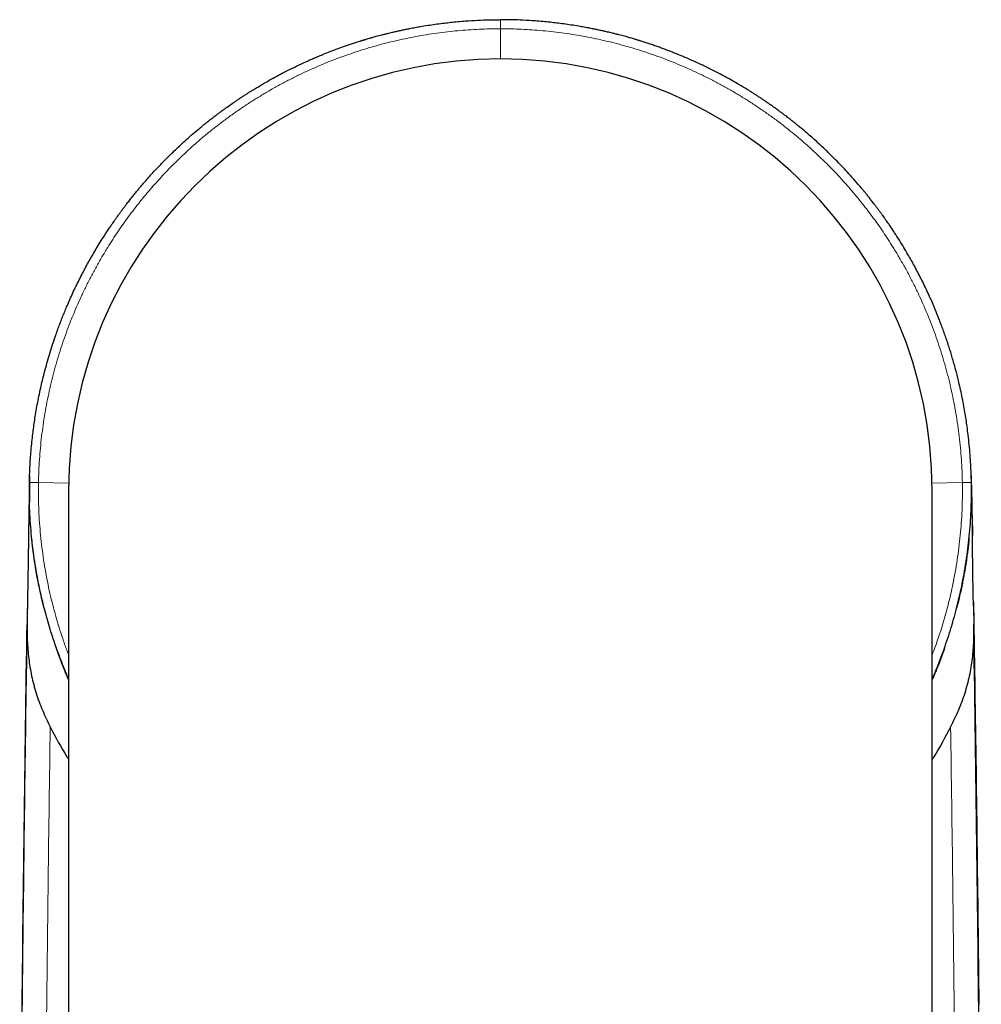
# Model space of a CAD drawing. Header units: millimetres. Extents: x 8 to 850, y 12 to 844.
# Tile 9 of 31: x 431 to 455, y 422 to 447. Entities that reach past the tile are written whole.
import ezdxf

# ---------------------------------------------------------------- set-up
doc = ezdxf.new("R2010")
doc.units = ezdxf.units.MM

msp = doc.modelspace()

# ---------------------------------------------------------------- linework, layer by layer
at = {"color": 8, "linetype": 'Continuous', "lineweight": 0}
for p, q in [((442.993, 446.138), (442.993, 446.908)), ((431.997, 435.332), (431.226, 435.345)), ((453.99, 435.332), (454.761, 435.345)), ((455.005, 434.605), (455.007, 434.516))]:
    msp.add_line(p, q, dxfattribs=at)
at = {"color": 7, "linetype": 'Continuous', "lineweight": 30}
for p, q in [((440.893, 445.937), (440.893, 445.936)), ((445.093, 445.936), (445.093, 445.937)), ((430.993, 435.211), (430.993, 435.241)), ((430.995, 435.35), (430.995, 435.349)), ((454.993, 435.28), (454.993, 435.23)), ((454.994, 435.241), (454.994, 435.211)), ((431.993, 435.139), (431.993, 397.139)), ((453.993, 397.139), (453.993, 435.139)), ((430.98, 434.497), (430.972, 434.003)), ((430.98, 434.516), (430.98, 434.493)), ((455.007, 434.516), (455.007, 434.497)), ((455.007, 434.497), (455.015, 434.008)), ((430.947, 432.449), (430.935, 431.777)), ((430.942, 432.226), (430.942, 432.209)), ((431.373, 432.143), (431.349, 432.241)), ((454.638, 432.241), (454.614, 432.143)), ((455.042, 432.298), (455.052, 431.777)), ((455.18, 422.056), (455.18, 422.061))]:
    msp.add_line(p, q, dxfattribs=at)
msp.add_arc((442.993, 435.139), 11, 360, 180, dxfattribs=at)
for points, knots in [([(430.995, 435.349), (430.997, 435.414), (431, 435.545), (431.008, 435.745), (431.02, 435.952), (431.037, 436.166), (431.057, 436.378), (431.08, 436.578), (431.103, 436.762), (431.129, 436.943), (431.16, 437.133), (431.196, 437.336), (431.237, 437.546), (431.281, 437.751), (431.329, 437.958), (431.381, 438.167), (431.441, 438.387), (431.505, 438.609), (431.576, 438.834), (431.643, 439.035), (431.704, 439.208), (431.756, 439.35), (431.809, 439.489), (431.863, 439.624), (431.916, 439.755), (431.977, 439.897), (432.045, 440.052), (432.122, 440.22), (432.201, 440.387), (432.284, 440.554), (432.37, 440.719), (432.455, 440.879), (432.542, 441.035), (432.63, 441.189), (432.724, 441.348), (432.838, 441.532), (432.943, 441.697), (433.019, 441.81), (433.048, 441.854), (433.057, 441.867), (433.066, 441.881), (433.076, 441.894), (433.085, 441.908), (433.1, 441.93), (433.122, 441.962), (433.155, 442.009), (433.195, 442.066), (433.242, 442.132), (433.289, 442.198), (433.335, 442.261), (433.379, 442.319), (433.423, 442.378), (433.466, 442.434), (433.505, 442.486), (433.557, 442.551), (433.618, 442.629), (433.688, 442.716), (433.754, 442.797), (433.825, 442.881), (433.91, 442.981), (434.009, 443.094), (434.114, 443.211), (434.215, 443.321), (434.314, 443.426), (434.41, 443.525), (434.503, 443.619), (434.604, 443.719), (434.718, 443.83), (434.853, 443.956), (435.001, 444.091), (435.163, 444.233), (435.303, 444.351), (435.395, 444.427), (435.433, 444.458), (435.45, 444.471), (435.462, 444.481), (435.473, 444.49), (435.487, 444.501), (435.511, 444.52), (435.548, 444.55), (435.59, 444.583), (435.634, 444.617), (435.678, 444.651), (435.728, 444.689), (435.783, 444.731), (435.843, 444.776), (435.903, 444.82), (435.957, 444.859), (436.03, 444.912), (436.124, 444.978), (436.227, 445.049), (436.308, 445.104), (436.371, 445.146), (436.438, 445.19), (436.51, 445.237), (436.585, 445.285), (436.702, 445.358), (436.858, 445.453), (437.055, 445.567), (437.246, 445.674), (437.441, 445.777), (437.646, 445.882), (437.866, 445.989), (438.038, 446.068), (438.156, 446.121), (438.217, 446.147), (438.278, 446.174), (438.34, 446.2), (438.401, 446.225), (438.498, 446.265), (438.634, 446.32), (438.813, 446.388), (439.003, 446.456), (439.202, 446.525), (439.346, 446.571), (439.432, 446.598), (439.456, 446.606), (439.48, 446.613), (439.505, 446.62), (439.529, 446.628), (439.551, 446.634), (439.582, 446.644), (439.626, 446.657), (439.693, 446.676), (439.764, 446.696), (439.834, 446.716), (439.902, 446.734), (439.977, 446.753), (440.057, 446.774), (440.135, 446.793), (440.221, 446.814), (440.311, 446.835), (440.409, 446.857), (440.49, 446.875), (440.556, 446.889), (440.609, 446.9), (440.662, 446.91), (440.722, 446.922), (440.788, 446.934), (440.858, 446.947), (440.927, 446.959), (441.038, 446.979), (441.19, 447.003), (441.379, 447.03), (441.557, 447.053), (441.732, 447.073), (441.914, 447.091), (442.142, 447.109), (442.41, 447.126), (442.706, 447.137), (442.899, 447.138), (442.993, 447.139)], [0, 0, 0, 0, 0.01034, 0.02108, 0.032218, 0.043755, 0.055691, 0.066525, 0.076053, 0.085597, 0.095914, 0.107006, 0.118872, 0.130345, 0.140664, 0.153045, 0.165127, 0.1774, 0.190131, 0.203172, 0.211485, 0.21962, 0.227576, 0.235355, 0.242955, 0.250376, 0.260244, 0.270149, 0.280091, 0.290071, 0.300088, 0.310143, 0.319284, 0.328753, 0.338689, 0.349094, 0.363543, 0.370159, 0.371037, 0.371918, 0.372801, 0.373688, 0.374577, 0.375468, 0.377895, 0.380966, 0.384683, 0.389045, 0.394053, 0.397681, 0.401586, 0.405767, 0.409515, 0.412958, 0.416265, 0.422896, 0.428904, 0.434288, 0.439631, 0.446697, 0.455415, 0.463804, 0.471864, 0.479593, 0.486994, 0.494064, 0.500805, 0.509841, 0.519737, 0.530493, 0.542108, 0.554397, 0.560069, 0.561202, 0.562342, 0.563487, 0.563798, 0.564575, 0.566234, 0.568773, 0.572192, 0.574827, 0.577818, 0.581166, 0.58487, 0.588931, 0.593349, 0.596826, 0.599591, 0.607842, 0.615425, 0.619622, 0.623582, 0.627704, 0.632551, 0.637339, 0.642069, 0.654673, 0.666843, 0.678581, 0.690038, 0.702246, 0.715741, 0.729304, 0.732867, 0.736436, 0.740009, 0.743586, 0.747169, 0.750756, 0.760484, 0.770755, 0.781569, 0.792927, 0.804653, 0.806002, 0.807358, 0.808721, 0.81009, 0.811465, 0.812848, 0.813744, 0.816589, 0.820328, 0.82496, 0.828372, 0.832146, 0.836282, 0.84078, 0.845401, 0.849272, 0.855022, 0.860365, 0.865302, 0.86838, 0.871276, 0.873989, 0.877136, 0.88101, 0.884823, 0.888574, 0.892263, 0.903064, 0.913296, 0.922959, 0.932054, 0.941574, 0.952408, 0.96891, 0.984774, 1, 1, 1, 1]), ([(454.992, 435.349), (454.99, 435.425), (454.986, 435.578), (454.975, 435.814), (454.959, 436.059), (454.937, 436.309), (454.911, 436.549), (454.884, 436.763), (454.855, 436.957), (454.825, 437.146), (454.789, 437.347), (454.749, 437.552), (454.706, 437.752), (454.654, 437.978), (454.588, 438.238), (454.508, 438.521), (454.421, 438.806), (454.328, 439.083), (454.227, 439.362), (454.123, 439.628), (454.029, 439.855), (453.944, 440.048), (453.868, 440.213), (453.79, 440.377), (453.71, 440.54), (453.626, 440.703), (453.542, 440.861), (453.458, 441.012), (453.368, 441.17), (453.268, 441.339), (453.154, 441.524), (453.063, 441.666), (452.998, 441.765), (452.964, 441.817), (452.928, 441.869), (452.899, 441.913), (452.872, 441.952), (452.846, 441.989), (452.813, 442.037), (452.777, 442.088), (452.738, 442.142), (452.698, 442.197), (452.654, 442.258), (452.605, 442.323), (452.556, 442.388), (452.501, 442.461), (452.442, 442.536), (452.379, 442.616), (452.329, 442.679), (452.291, 442.725), (452.264, 442.758), (452.239, 442.789), (452.214, 442.819), (452.187, 442.851), (452.114, 442.938), (451.996, 443.074), (451.836, 443.252), (451.683, 443.416), (451.536, 443.567), (451.408, 443.694), (451.295, 443.804), (451.191, 443.903), (451.078, 444.007), (450.956, 444.117), (450.813, 444.242), (450.683, 444.351), (450.592, 444.427), (450.553, 444.458), (450.537, 444.471), (450.524, 444.481), (450.514, 444.49), (450.5, 444.501), (450.476, 444.52), (450.439, 444.549), (450.397, 444.583), (450.353, 444.617), (450.309, 444.651), (450.259, 444.689), (450.204, 444.731), (450.144, 444.776), (450.084, 444.82), (450.03, 444.859), (449.957, 444.912), (449.863, 444.978), (449.76, 445.049), (449.679, 445.104), (449.616, 445.146), (449.549, 445.19), (449.477, 445.237), (449.402, 445.285), (449.285, 445.358), (449.128, 445.453), (448.932, 445.567), (448.74, 445.674), (448.546, 445.777), (448.326, 445.89), (448.078, 446.01), (447.803, 446.134), (447.586, 446.226), (447.428, 446.289), (447.33, 446.328), (447.228, 446.367), (447.123, 446.406), (447.014, 446.445), (446.902, 446.485), (446.756, 446.534), (446.64, 446.571), (446.555, 446.598), (446.531, 446.606), (446.506, 446.613), (446.482, 446.62), (446.457, 446.628), (446.436, 446.634), (446.405, 446.644), (446.361, 446.657), (446.294, 446.676), (446.223, 446.696), (446.153, 446.716), (446.085, 446.734), (446.01, 446.753), (445.93, 446.774), (445.852, 446.793), (445.766, 446.814), (445.675, 446.835), (445.578, 446.857), (445.497, 446.875), (445.431, 446.889), (445.378, 446.9), (445.325, 446.91), (445.265, 446.922), (445.199, 446.934), (445.129, 446.947), (445.06, 446.959), (444.949, 446.979), (444.797, 447.003), (444.608, 447.03), (444.43, 447.053), (444.255, 447.073), (444.073, 447.091), (443.845, 447.109), (443.577, 447.126), (443.281, 447.137), (443.088, 447.138), (442.993, 447.139)], [0, 0, 0, 0, 0.012103, 0.024749, 0.037938, 0.051669, 0.065171, 0.076683, 0.086405, 0.096721, 0.107633, 0.11914, 0.130345, 0.140664, 0.156457, 0.173479, 0.187916, 0.20448, 0.220456, 0.235755, 0.250375, 0.260046, 0.269753, 0.279495, 0.289272, 0.299085, 0.308934, 0.318029, 0.326997, 0.338063, 0.349715, 0.361952, 0.365281, 0.36865, 0.37206, 0.375486, 0.377099, 0.379678, 0.382785, 0.386422, 0.389755, 0.393434, 0.397461, 0.401835, 0.406555, 0.410568, 0.416466, 0.421943, 0.427, 0.42937, 0.431636, 0.433796, 0.435851, 0.437801, 0.440599, 0.454043, 0.466907, 0.478988, 0.490287, 0.500804, 0.507966, 0.515677, 0.523938, 0.532749, 0.542109, 0.554398, 0.560069, 0.561202, 0.562341, 0.563487, 0.563797, 0.564572, 0.566229, 0.568768, 0.572187, 0.574822, 0.577813, 0.581162, 0.584867, 0.588929, 0.593348, 0.596826, 0.599592, 0.607843, 0.615427, 0.619623, 0.623583, 0.627704, 0.632551, 0.63734, 0.64207, 0.654675, 0.666845, 0.678582, 0.690038, 0.702248, 0.718321, 0.73449, 0.750755, 0.756248, 0.761918, 0.767766, 0.773791, 0.779993, 0.786372, 0.792928, 0.804654, 0.806003, 0.807358, 0.808721, 0.81009, 0.811465, 0.812847, 0.813743, 0.816589, 0.820327, 0.824959, 0.828372, 0.832146, 0.836282, 0.840779, 0.8454, 0.849272, 0.855023, 0.860367, 0.865303, 0.868381, 0.871277, 0.873989, 0.877135, 0.881011, 0.884824, 0.888576, 0.892265, 0.903066, 0.913298, 0.922961, 0.932055, 0.941574, 0.952409, 0.968912, 0.984775, 1, 1, 1, 1]), ([(431, 435.517), (431, 435.515), (430.999, 435.509), (430.999, 435.49), (430.998, 435.462), (430.997, 435.429), (430.996, 435.396), (430.995, 435.358), (430.994, 435.315), (430.993, 435.268), (430.992, 435.217), (430.991, 435.164), (430.99, 435.111), (430.989, 435.062), (430.988, 435.018), (430.988, 434.979), (430.987, 434.943), (430.987, 434.905), (430.986, 434.864), (430.985, 434.819), (430.984, 434.771), (430.984, 434.72), (430.983, 434.672), (430.982, 434.63), (430.982, 434.599), (430.981, 434.58), (430.981, 434.567), (430.981, 434.549), (430.981, 434.533), (430.98, 434.521), (430.98, 434.518)], [0, 0, 0, 0, 0.01583, 0.055908, 0.101787, 0.141958, 0.183567, 0.226335, 0.276346, 0.327891, 0.381034, 0.435841, 0.488753, 0.536902, 0.579757, 0.616831, 0.648731, 0.681834, 0.717577, 0.757029, 0.800848, 0.847425, 0.892006, 0.923993, 0.953091, 0.966227, 0.973089, 0.981281, 0.995408, 1, 1, 1, 1]), ([(455.005, 434.607), (455.005, 434.612), (455.005, 434.624), (455.004, 434.658), (455.003, 434.706), (455.002, 434.765), (455.002, 434.817), (455.001, 434.864), (455, 434.905), (455, 434.943), (454.999, 434.979), (454.998, 435.018), (454.998, 435.062), (454.997, 435.111), (454.996, 435.164), (454.995, 435.217), (454.994, 435.268), (454.993, 435.315), (454.992, 435.357), (454.991, 435.394), (454.99, 435.426), (454.989, 435.456), (454.988, 435.481), (454.988, 435.501), (454.987, 435.515), (454.987, 435.525), (454.987, 435.525), (454.987, 435.516), (454.988, 435.509), (454.988, 435.506), (454.988, 435.504), (454.988, 435.503), (454.988, 435.503), (454.988, 435.503), (454.988, 435.503), (454.988, 435.503), (454.988, 435.503), (454.988, 435.503), (454.988, 435.503), (454.988, 435.503), (454.988, 435.503), (454.988, 435.503), (454.988, 435.503), (454.988, 435.503), (454.988, 435.503), (454.988, 435.503), (454.988, 435.503), (454.988, 435.503), (454.988, 435.503), (454.988, 435.502), (454.988, 435.502), (454.988, 435.502), (454.988, 435.502), (454.988, 435.502), (454.988, 435.502), (454.988, 435.502), (454.988, 435.501), (454.988, 435.501), (454.988, 435.499), (454.988, 435.497), (454.988, 435.495), (454.988, 435.492), (454.988, 435.49), (454.988, 435.486), (454.988, 435.482), (454.988, 435.475), (454.989, 435.463), (454.989, 435.448), (454.989, 435.437), (454.989, 435.432)], [0, 0, 0, 0, 0.011873, 0.026752, 0.07599, 0.122471, 0.166688, 0.202211, 0.234395, 0.264201, 0.292925, 0.326308, 0.364896, 0.40825, 0.455893, 0.505243, 0.553094, 0.599507, 0.644537, 0.681319, 0.717151, 0.751913, 0.783888, 0.814053, 0.841233, 0.865927, 0.886635, 0.910445, 0.924889, 0.939333, 0.94255, 0.943837, 0.944378, 0.944609, 0.944793, 0.944877, 0.944942, 0.94495, 0.944956, 0.944962, 0.944967, 0.944979, 0.944985, 0.94499, 0.945002, 0.945007, 0.945013, 0.945024, 0.94503, 0.945043, 0.945056, 0.945076, 0.945112, 0.945175, 0.945239, 0.945288, 0.945486, 0.945832, 0.946426, 0.947423, 0.948553, 0.949653, 0.950787, 0.952013, 0.956152, 0.960785, 0.968881, 0.986095, 1, 1, 1, 1]), ([(431.993, 430.343), (431.991, 430.35), (431.954, 430.433), (431.887, 430.595), (431.793, 430.83), (431.705, 431.067), (431.621, 431.306), (431.543, 431.547), (431.469, 431.79), (431.401, 432.035), (431.338, 432.281), (431.28, 432.529), (431.222, 432.8), (431.167, 433.095), (431.117, 433.413), (431.075, 433.733), (431.041, 434.054), (431.016, 434.377), (431, 434.7), (430.992, 435.025), (430.994, 435.241), (430.995, 435.349)], [0, 0, 0, 0, 0.003935, 0.053074, 0.102214, 0.15145, 0.200686, 0.25001, 0.299334, 0.348754, 0.398173, 0.447681, 0.497189, 0.559745, 0.622346, 0.685105, 0.747864, 0.810806, 0.873748, 0.936851, 1, 1, 1, 1]), ([(430.995, 435.33), (430.995, 435.297), (430.994, 435.235), (430.993, 435.148), (430.994, 435.073), (430.994, 435.01), (430.995, 434.959), (430.996, 434.922), (430.996, 434.896), (430.997, 434.877), (430.997, 434.863), (430.997, 434.852), (430.997, 434.846), (430.997, 434.847), (430.997, 434.847)], [0, 0, 0, 0, 0.1481936, 0.2815587, 0.4005641, 0.5058328, 0.5982346, 0.6792469, 0.7362431, 0.7917748, 0.8464629, 0.9009679, 0.9745038, 1, 1, 1, 1]), ([(430.993, 435.206), (430.993, 435.206), (430.993, 435.23), (430.994, 435.254), (430.994, 435.279), (430.994, 435.28)], [0, 0, 0, 0, 0.000157, 0.960192, 1, 1, 1, 1]), ([(453.993, 430.344), (454.025, 430.418), (454.096, 430.581), (454.196, 430.835), (454.297, 431.106), (454.391, 431.38), (454.478, 431.656), (454.559, 431.933), (454.633, 432.213), (454.7, 432.495), (454.762, 432.789), (454.82, 433.095), (454.87, 433.413), (454.912, 433.733), (454.946, 434.054), (454.971, 434.377), (454.987, 434.7), (454.995, 435.025), (454.993, 435.241), (454.992, 435.349)], [0, 0, 0, 0, 0.047164, 0.103318, 0.159473, 0.215758, 0.272043, 0.328248, 0.384453, 0.440789, 0.497125, 0.559711, 0.622297, 0.685064, 0.747832, 0.810782, 0.873732, 0.936866, 1, 1, 1, 1]), ([(454.99, 434.847), (454.99, 434.847), (454.99, 434.846), (454.99, 434.852), (454.99, 434.863), (454.99, 434.877), (454.991, 434.896), (454.991, 434.922), (454.992, 434.959), (454.993, 435.01), (454.993, 435.073), (454.994, 435.148), (454.993, 435.235), (454.992, 435.297), (454.992, 435.33)], [0, 0, 0, 0, 0.025496, 0.099032, 0.153537, 0.208225, 0.263757, 0.320753, 0.401765, 0.494167, 0.599436, 0.718441, 0.851806, 1, 1, 1, 1]), ([(454.994, 435.241), (454.994, 435.239), (454.995, 435.151), (454.999, 434.96), (455.002, 434.781), (455.004, 434.688), (455.004, 434.672), (455.004, 434.653), (455.005, 434.631), (455.005, 434.612), (455.005, 434.605)], [0, 0, 0, 0, 0.015746, 0.469428, 0.800118, 0.847347, 0.859976, 0.882007, 0.955143, 1, 1, 1, 1]), ([(430.994, 435.211), (430.989, 434.959), (430.979, 434.528), (430.973, 434.096), (430.971, 433.915)], [0, 0, 0, 0, 0.5828852, 1, 1, 1, 1]), ([(454.993, 435.211), (454.998, 434.959), (455.007, 434.556), (455.013, 434.151), (455.015, 433.998)], [0, 0, 0, 0, 0.622353, 1, 1, 1, 1]), ([(430.972, 434.033), (430.972, 434.02), (430.972, 433.993), (430.971, 433.938), (430.97, 433.87), (430.969, 433.789), (430.968, 433.694), (430.966, 433.586), (430.965, 433.465), (430.962, 433.292), (430.959, 433.067), (430.954, 432.789), (430.949, 432.508), (430.944, 432.319), (430.942, 432.226)], [0, 0, 0, 0, 0.032886, 0.069981, 0.112081, 0.159747, 0.213386, 0.273297, 0.339714, 0.410689, 0.554761, 0.702077, 0.853305, 1, 1, 1, 1]), ([(455.045, 432.209), (455.044, 432.228), (455.043, 432.27), (455.041, 432.338), (455.039, 432.412), (455.037, 432.492), (455.035, 432.582), (455.033, 432.68), (455.032, 432.788), (455.03, 432.902), (455.028, 433.053), (455.026, 433.235), (455.023, 433.445), (455.02, 433.648), (455.018, 433.844), (455.016, 433.97), (455.015, 434.033)], [0, 0, 0, 0, 0.031547, 0.068629, 0.105386, 0.147041, 0.1938, 0.245815, 0.303211, 0.365985, 0.430058, 0.547648, 0.662972, 0.776477, 0.888647, 1, 1, 1, 1]), ([(431.346, 432.251), (431.337, 432.286), (431.311, 432.391), (431.27, 432.567), (431.226, 432.775), (431.187, 432.979), (431.156, 433.156), (431.133, 433.303), (431.116, 433.419), (431.101, 433.527), (431.088, 433.625), (431.078, 433.713), (431.069, 433.791), (431.062, 433.86), (431.058, 433.9), (431.056, 433.918)], [0, 0, 0, 0, 0.0660253, 0.1949553, 0.3202101, 0.4418554, 0.5599853, 0.6320922, 0.7006415, 0.7632816, 0.8202414, 0.871848, 0.9185578, 0.9609966, 1, 1, 1, 1]), ([(454.931, 433.918), (454.93, 433.909), (454.928, 433.89), (454.924, 433.85), (454.919, 433.803), (454.914, 433.753), (454.908, 433.701), (454.902, 433.647), (454.894, 433.585), (454.884, 433.514), (454.872, 433.429), (454.858, 433.331), (454.84, 433.219), (454.82, 433.095), (454.796, 432.961), (454.768, 432.816), (454.736, 432.661), (454.7, 432.497), (454.668, 432.359), (454.647, 432.276), (454.641, 432.251)], [0, 0, 0, 0, 0.034152, 0.065063, 0.094736, 0.125388, 0.151974, 0.182266, 0.217921, 0.258956, 0.305375, 0.363753, 0.428875, 0.500734, 0.579316, 0.664608, 0.754896, 0.85163, 0.954797, 1, 1, 1, 1]), ([(430.943, 432.218), (430.932, 431.577), (430.898, 429.536), (430.852, 426.094), (430.803, 421.89), (430.78, 419.086), (430.769, 417.684)], [0, 0, 0, 0, 0.132212, 0.421335, 0.710579, 1, 1, 1, 1]), ([(455.044, 432.247), (455.054, 431.614), (455.088, 429.599), (455.134, 426.201), (455.165, 423.436), (455.18, 422.054)], [0, 0, 0, 0, 0.186209, 0.593231, 1, 1, 1, 1]), ([(430.747, 413.71), (430.755, 414.976), (430.77, 417.507), (430.807, 421.784), (430.859, 426.53), (430.91, 430.011), (430.935, 431.747)], [0, 0, 0, 0, 0.2105258, 0.4210528, 0.711266, 1, 1, 1, 1]), ([(430.935, 431.777), (430.935, 431.623), (430.936, 431.315), (430.972, 430.863), (431.044, 430.418), (431.159, 429.98), (431.319, 429.545), (431.457, 429.263), (431.526, 429.121)], [0, 0, 0, 0, 0.16717, 0.334625, 0.502019, 0.668447, 0.833971, 1, 1, 1, 1]), ([(455.052, 431.777), (455.052, 431.623), (455.051, 431.315), (455.015, 430.863), (454.943, 430.418), (454.828, 429.98), (454.668, 429.545), (454.53, 429.263), (454.461, 429.121)], [0, 0, 0, 0, 0.16717, 0.334625, 0.502019, 0.668447, 0.833971, 1, 1, 1, 1]), ([(455.239, 413.71), (455.232, 414.976), (455.217, 417.507), (455.18, 421.784), (455.128, 426.53), (455.077, 430.011), (455.051, 431.747)], [0, 0, 0, 0, 0.210526, 0.421053, 0.711266, 1, 1, 1, 1]), ([(431.993, 430.327), (431.982, 430.354), (431.953, 430.42), (431.907, 430.528), (431.858, 430.649), (431.814, 430.759), (431.777, 430.857), (431.748, 430.937), (431.725, 431.003), (431.708, 431.054), (431.695, 431.093), (431.684, 431.126), (431.678, 431.143), (431.675, 431.152)], [0, 0, 0, 0, 0.097716, 0.244776, 0.391587, 0.536603, 0.645003, 0.739602, 0.821012, 0.874017, 0.920815, 0.962356, 1, 1, 1, 1]), ([(454.312, 431.152), (454.31, 431.148), (454.308, 431.14), (454.304, 431.127), (454.301, 431.114), (454.298, 431.101), (454.295, 431.088), (454.29, 431.071), (454.283, 431.051), (454.272, 431.022), (454.258, 430.984), (454.241, 430.936), (454.217, 430.875), (454.187, 430.794), (454.147, 430.694), (454.101, 430.58), (454.05, 430.456), (454.013, 430.371), (453.993, 430.327)], [0, 0, 0, 0, 0.032221, 0.060085, 0.083961, 0.104319, 0.121828, 0.137455, 0.161291, 0.188376, 0.238503, 0.29107, 0.351003, 0.451324, 0.567217, 0.698673, 0.845682, 1, 1, 1, 1]), ([(431.526, 429.121), (431.661, 428.863), (431.807, 428.581), (431.979, 428.317), (431.993, 428.295)], [0, 0, 0, 0, 0.918902, 1, 1, 1, 1]), ([(454.461, 429.121), (454.326, 428.863), (454.18, 428.581), (454.007, 428.317), (453.993, 428.295)], [0, 0, 0, 0, 0.918902, 1, 1, 1, 1])]:
    msp.add_open_spline(points, degree=3, knots=knots, dxfattribs=at)
at = {"color": 8, "linetype": 'Continuous', "lineweight": 0}
for points in [[(442.994, 446.908), (442.994, 446.941), (442.994, 447.007), (442.993, 447.08), (442.993, 447.129), (442.993, 447.136), (442.993, 447.139)], [(430.995, 435.35), (430.998, 435.349), (431.005, 435.349), (431.054, 435.348), (431.127, 435.347), (431.193, 435.346), (431.226, 435.345)], [(454.992, 435.349), (454.988, 435.349), (454.982, 435.349), (454.933, 435.348), (454.86, 435.347), (454.794, 435.346), (454.761, 435.346)]]:
    msp.add_open_spline(points, degree=3, dxfattribs=at)
for points, knots in [([(442.993, 446.908), (442.993, 446.908), (442.903, 446.908), (442.723, 446.906), (442.453, 446.896), (442.182, 446.881), (441.912, 446.859), (441.642, 446.831), (441.372, 446.797), (441.103, 446.756), (440.834, 446.709), (440.566, 446.656), (440.299, 446.596), (440.033, 446.531), (439.768, 446.458), (439.505, 446.38), (439.243, 446.296), (438.984, 446.205), (438.723, 446.107), (438.461, 446.001), (438.199, 445.888), (437.941, 445.769), (437.685, 445.644), (437.432, 445.512), (437.183, 445.375), (436.938, 445.232), (436.697, 445.084), (436.46, 444.929), (436.227, 444.769), (435.998, 444.604), (435.773, 444.434), (435.552, 444.258), (435.307, 444.054), (435.041, 443.817), (434.794, 443.583), (434.59, 443.38), (434.427, 443.21), (434.267, 443.037), (434.111, 442.861), (433.958, 442.681), (433.808, 442.498), (433.662, 442.312), (433.52, 442.123), (433.382, 441.932), (433.247, 441.737), (433.116, 441.539), (432.98, 441.325), (432.841, 441.095), (432.7, 440.847), (432.565, 440.597), (432.436, 440.343), (432.313, 440.086), (432.197, 439.826), (432.087, 439.565), (431.984, 439.301), (431.887, 439.035), (431.796, 438.767), (431.713, 438.498), (431.635, 438.226), (431.565, 437.953), (431.5, 437.675), (431.441, 437.392), (431.388, 437.103), (431.343, 436.813), (431.305, 436.521), (431.274, 436.229), (431.25, 435.935), (431.234, 435.64), (431.228, 435.444), (431.226, 435.345), (431.226, 435.345)], [0, 0, 0, 0, 0.000003, 0.014795, 0.029586, 0.044409, 0.059232, 0.074102, 0.088972, 0.103875, 0.118777, 0.133734, 0.148691, 0.16368, 0.178669, 0.193708, 0.208746, 0.223817, 0.238888, 0.254483, 0.270088, 0.285651, 0.301214, 0.316814, 0.332413, 0.347883, 0.363353, 0.378858, 0.394364, 0.409771, 0.425178, 0.440621, 0.456063, 0.477545, 0.499052, 0.511918, 0.524789, 0.537679, 0.550569, 0.56348, 0.576391, 0.589324, 0.602257, 0.615212, 0.628166, 0.64114, 0.654118, 0.669712, 0.685315, 0.700877, 0.716438, 0.732036, 0.747635, 0.763103, 0.778571, 0.794075, 0.809579, 0.824985, 0.840391, 0.855832, 0.871273, 0.887303, 0.903333, 0.919404, 0.935474, 0.951584, 0.967695, 0.983846, 0.999997, 1, 1, 1, 1]), ([(442.993, 446.908), (442.993, 446.908), (443.084, 446.908), (443.264, 446.906), (443.535, 446.896), (443.805, 446.881), (444.076, 446.859), (444.346, 446.831), (444.616, 446.796), (444.885, 446.756), (445.154, 446.709), (445.422, 446.656), (445.689, 446.596), (445.954, 446.53), (446.219, 446.458), (446.482, 446.38), (446.744, 446.295), (447.003, 446.205), (447.264, 446.107), (447.524, 446.002), (447.785, 445.89), (448.043, 445.771), (448.298, 445.646), (448.549, 445.515), (448.798, 445.378), (449.043, 445.235), (449.285, 445.087), (449.522, 444.932), (449.756, 444.772), (449.986, 444.607), (450.212, 444.436), (450.434, 444.259), (450.679, 444.054), (450.946, 443.817), (451.193, 443.583), (451.397, 443.38), (451.56, 443.21), (451.72, 443.037), (451.876, 442.861), (452.029, 442.681), (452.179, 442.498), (452.324, 442.312), (452.467, 442.123), (452.605, 441.932), (452.74, 441.737), (452.871, 441.539), (453.006, 441.326), (453.145, 441.096), (453.285, 440.85), (453.42, 440.6), (453.549, 440.347), (453.671, 440.091), (453.787, 439.832), (453.898, 439.57), (454.001, 439.306), (454.098, 439.04), (454.189, 438.772), (454.273, 438.502), (454.351, 438.229), (454.422, 437.955), (454.487, 437.675), (454.546, 437.392), (454.599, 437.103), (454.644, 436.813), (454.682, 436.521), (454.713, 436.229), (454.737, 435.935), (454.753, 435.64), (454.759, 435.444), (454.761, 435.345), (454.761, 435.345)], [0, 0, 0, 0, 0.000003, 0.014798, 0.029601, 0.044437, 0.059273, 0.074141, 0.089008, 0.103922, 0.118835, 0.133781, 0.148727, 0.163719, 0.178711, 0.193736, 0.208761, 0.22382, 0.238888, 0.254397, 0.269906, 0.285452, 0.300997, 0.3165, 0.332003, 0.347542, 0.363081, 0.378557, 0.394032, 0.409544, 0.425056, 0.440555, 0.456063, 0.477545, 0.499052, 0.511921, 0.524791, 0.537681, 0.550571, 0.563483, 0.576395, 0.589327, 0.60226, 0.615214, 0.628168, 0.641143, 0.654118, 0.669626, 0.685134, 0.700678, 0.716222, 0.731723, 0.747224, 0.762762, 0.778299, 0.793773, 0.809248, 0.824758, 0.840269, 0.855766, 0.871273, 0.887298, 0.903333, 0.919404, 0.935474, 0.951584, 0.967695, 0.983841, 0.999997, 1, 1, 1, 1]), ([(430.995, 435.357), (430.995, 435.351), (430.995, 435.338), (430.994, 435.298), (430.994, 435.266), (430.993, 435.246), (430.993, 435.241)], [0, 0, 0, 0, 0.237741, 0.563615, 0.905857, 1, 1, 1, 1]), ([(431.226, 435.345), (431.226, 435.345), (431.224, 435.24), (431.224, 435.029), (431.231, 434.713), (431.246, 434.398), (431.271, 434.081), (431.303, 433.766), (431.345, 433.451), (431.395, 433.136), (431.452, 432.827), (431.517, 432.524), (431.588, 432.23), (431.666, 431.941), (431.75, 431.656), (431.842, 431.373), (431.923, 431.14), (431.976, 431.002), (431.993, 430.956)], [0, 0, 0, 0, 0.000013, 0.070443, 0.140873, 0.211506, 0.282139, 0.352991, 0.423842, 0.494901, 0.56596, 0.634084, 0.702253, 0.768452, 0.834651, 0.901019, 0.967387, 1, 1, 1, 1]), ([(454.761, 435.345), (454.761, 435.345), (454.763, 435.24), (454.763, 435.029), (454.756, 434.713), (454.741, 434.397), (454.716, 434.081), (454.684, 433.766), (454.642, 433.451), (454.592, 433.136), (454.538, 432.847), (454.483, 432.583), (454.427, 432.343), (454.366, 432.105), (454.3, 431.867), (454.229, 431.631), (454.152, 431.396), (454.074, 431.17), (454.019, 431.024), (453.993, 430.955)], [0, 0, 0, 0, 0.000013, 0.070425, 0.140838, 0.211453, 0.282069, 0.35289, 0.423712, 0.494741, 0.565769, 0.620559, 0.675373, 0.730325, 0.785277, 0.840325, 0.895373, 0.95065, 1, 1, 1, 1]), ([(454.991, 435.357), (454.991, 435.36), (454.991, 435.37), (454.992, 435.329), (454.993, 435.278), (454.994, 435.241)], [0, 0, 0, 0, 0.113188, 0.362227, 1, 1, 1, 1]), ([(430.982, 434.605), (430.982, 434.594), (430.981, 434.564), (430.981, 434.535), (430.98, 434.516)], [0, 0, 0, 0, 0.367644, 1, 1, 1, 1]), ([(431.525, 429.124), (431.507, 427.819), (431.47, 425.21), (431.428, 421.335), (431.393, 417.5), (431.378, 414.97), (431.37, 413.705)], [0, 0, 0, 0, 0.253879, 0.50776, 0.753879, 1, 1, 1, 1]), ([(454.462, 429.124), (454.48, 427.819), (454.517, 425.21), (454.559, 421.335), (454.593, 417.5), (454.609, 414.97), (454.617, 413.705)], [0, 0, 0, 0, 0.253879, 0.50776, 0.753879, 1, 1, 1, 1]), ([(455.18, 422.054), (455.18, 422.053), (455.196, 420.631), (455.219, 417.788), (455.235, 414.945), (455.243, 413.524)], [0, 0, 0, 0, 0.000303, 0.500152, 1, 1, 1, 1])]:
    msp.add_open_spline(points, degree=3, knots=knots, dxfattribs=at)

doc.saveas('drawing.dxf')
